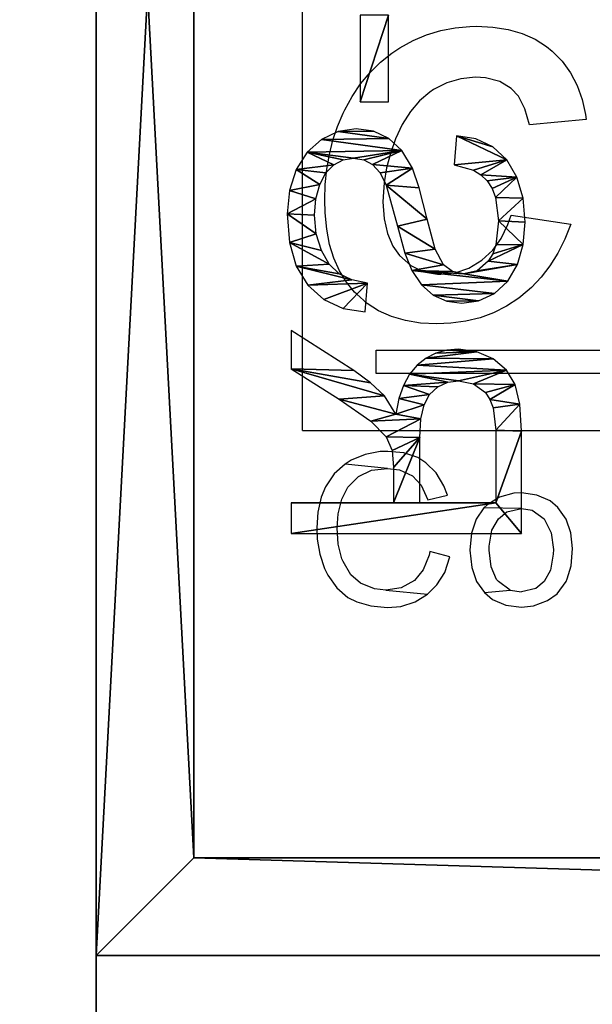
# Model space of a CAD drawing. Header units: millimetres. Extents: x 72 to 150.5, y 81.2 to 131.3.
# Tile 241 of 256: x 99.6 to 105.5, y 104.4 to 114.5. Entities that reach past the tile are written whole.
import ezdxf

# ---------------------------------------------------------------- set-up
doc = ezdxf.new("R2010")
doc.units = ezdxf.units.MM

# ---------------------------------------------------------------- blocks, each defined once
blk = doc.blocks.new('Group#6')
at = {"color": 250}
for p, q in [((9, 33, 16.5), (9, 0, 16.5)), ((9, 33), (9, 0))]:
    blk.add_line(p, q, dxfattribs=at)
mesh = blk.add_polyface(dxfattribs=at)
corners = [(9, 0, 16.5), (0.2, 33, 16.5), (0.2, 0, 16.5), (9, 33, 16.5)]
mesh.append_faces([[corners[k] for k in face] for face in [(0, 1, 2), (1, 0, 3)]], dxfattribs={"vtx0": -1, "color": 250})
mesh = blk.add_polyface(dxfattribs=at)
corners = [(9, 33), (0.2, 0), (0.2, 33), (9, 0)]
mesh.append_faces([[corners[k] for k in face] for face in [(0, 1, 2), (1, 0, 3)]], dxfattribs={"vtx0": -1, "color": 250})
mesh = blk.add_polyface(dxfattribs=at)
corners = [(9, 33), (9, 0, 16.5), (9, 0), (9, 33, 16.5)]
mesh.append_faces([[corners[k] for k in face] for face in [(0, 1, 2), (1, 0, 3)]], dxfattribs={"vtx0": -1, "color": 250})
blk = doc.blocks.new('RS-232')
for p, q in [((3.222, 2.422, 0.012), (3.449, 2.442, 0.012)), ((3.449, 2.442, 0.012), (3.696, 2.421, 0.012)), ((0.259, 0.042, 0.012), (0.259, 2.402, 0.012)), ((0.259, 2.402, 0.012), (1.305, 2.402, 0.012)), ((1.305, 2.402, 0.012), (1.583, 2.386, 0.012)), ((1.583, 2.386, 0.012), (1.785, 2.338, 0.012)), ((1.785, 2.338, 0.012), (1.933, 2.25, 0.012)), ((2.845, 2.262, 0.012), (3.016, 2.361, 0.012)), ((3.016, 2.361, 0.012), (3.222, 2.422, 0.012)), ((3.696, 2.421, 0.012), (3.912, 2.357, 0.012)), ((3.912, 2.357, 0.012), (4.09, 2.253, 0.012)), ((1.933, 2.25, 0.012), (2.047, 2.113, 0.012)), ((2.72, 2.126, 0.012), (2.845, 2.262, 0.012)), ((4.09, 2.253, 0.012), (4.221, 2.109, 0.012)), ((1.318, 2.141, 0.012), (0.571, 2.141, 0.012)), ((0.571, 2.141, 0.012), (0.571, 1.36, 0.012)), ((1.545, 2.114, 0.012), (1.318, 2.141, 0.012)), ((2.644, 1.964, 0.012), (2.72, 2.126, 0.012)), ((3.218, 2.141, 0.012), (3.124, 2.108, 0.012)), ((3.462, 2.167, 0.012), (3.218, 2.141, 0.012)), ((3.701, 2.138, 0.012), (3.462, 2.167, 0.012)), ((3.796, 2.102, 0.012), (3.701, 2.138, 0.012)), ((1.633, 2.08, 0.012), (1.545, 2.114, 0.012)), ((1.702, 2.033, 0.012), (1.633, 2.08, 0.012)), ((1.793, 1.91, 0.012), (1.702, 2.033, 0.012)), ((2.047, 2.113, 0.012), (2.121, 1.944, 0.012)), ((3.049, 2.063, 0.012), (2.952, 1.948, 0.012)), ((3.124, 2.108, 0.012), (3.049, 2.063, 0.012)), ((3.874, 2.052, 0.012), (3.796, 2.102, 0.012)), ((3.936, 1.988, 0.012), (3.874, 2.052, 0.012)), ((4.221, 2.109, 0.012), (4.303, 1.934, 0.012)), ((2.121, 1.944, 0.012), (2.146, 1.758, 0.012)), ((2.619, 1.792, 0.012), (2.644, 1.964, 0.012)), ((2.952, 1.948, 0.012), (2.92, 1.812, 0.012)), ((3.984, 1.911, 0.012), (3.936, 1.988, 0.012)), ((4.303, 1.934, 0.012), (4.336, 1.737, 0.012)), ((1.824, 1.758, 0.012), (1.793, 1.91, 0.012)), ((4.037, 1.714, 0.012), (3.984, 1.911, 0.012)), ((1.808, 1.648, 0.012), (1.824, 1.758, 0.012)), ((2.146, 1.758, 0.012), (2.136, 1.637, 0.012)), ((2.64, 1.637, 0.012), (2.619, 1.792, 0.012)), ((2.92, 1.812, 0.012), (2.943, 1.697, 0.012)), ((4.336, 1.737, 0.012), (4.037, 1.714, 0.012)), ((1.761, 1.546, 0.012), (1.808, 1.648, 0.012)), ((2.136, 1.637, 0.012), (2.105, 1.526, 0.012)), ((2.702, 1.498, 0.012), (2.64, 1.637, 0.012)), ((2.943, 1.697, 0.012), (3.012, 1.603, 0.012)), ((1.684, 1.462, 0.012), (1.761, 1.546, 0.012)), ((2.105, 1.526, 0.012), (2.054, 1.425, 0.012)), ((3.012, 1.603, 0.012), (3.174, 1.52, 0.012)), ((3.174, 1.52, 0.012), (3.482, 1.435, 0.012)), ((1.577, 1.404, 0.012), (1.684, 1.462, 0.012)), ((2.054, 1.425, 0.012), (1.983, 1.334, 0.012)), ((2.806, 1.377, 0.012), (2.702, 1.498, 0.012)), ((3.482, 1.435, 0.012), (3.803, 1.354, 0.012)), ((0.571, 1.36, 0.012), (1.243, 1.36, 0.012)), ((1.243, 1.36, 0.012), (1.433, 1.371, 0.012)), ((1.433, 1.371, 0.012), (1.577, 1.404, 0.012)), ((1.983, 1.334, 0.012), (1.891, 1.256, 0.012)), ((2.954, 1.278, 0.012), (2.806, 1.377, 0.012)), ((3.803, 1.354, 0.012), (4.005, 1.285, 0.012)), ((1.891, 1.256, 0.012), (1.776, 1.194, 0.012)), ((3.133, 1.207, 0.012), (2.954, 1.278, 0.012)), ((4.005, 1.285, 0.012), (4.184, 1.177, 0.012)), ((1.64, 1.147, 0.012), (1.481, 1.115, 0.012)), ((1.481, 1.115, 0.012), (1.669, 0.998, 0.012)), ((1.776, 1.194, 0.012), (1.64, 1.147, 0.012)), ((3.409, 1.131, 0.012), (3.133, 1.207, 0.012)), ((3.829, 1.016, 0.012), (3.409, 1.131, 0.012)), ((4.184, 1.177, 0.012), (4.309, 1.044, 0.012)), ((0.934, 1.09, 0.012), (0.571, 1.09, 0.012)), ((0.571, 1.09, 0.012), (0.571, 0.042, 0.012)), ((1.107, 1.078, 0.012), (0.934, 1.09, 0.012)), ((1.25, 1.016, 0.012), (1.107, 1.078, 0.012)), ((1.408, 0.858, 0.012), (1.25, 1.016, 0.012)), ((3.957, 0.953, 0.012), (3.829, 1.016, 0.012)), ((4.309, 1.044, 0.012), (4.383, 0.887, 0.012)), ((4.684, 0.75, 0.012), (4.684, 1.041, 0.012)), ((4.684, 1.041, 0.012), (5.574, 1.041, 0.012)), ((1.669, 0.998, 0.012), (1.802, 0.857, 0.012)), ((4.042, 0.876, 0.012), (3.957, 0.953, 0.012)), ((1.634, 0.533, 0.012), (1.408, 0.858, 0.012)), ((1.802, 0.857, 0.012), (1.928, 0.684, 0.012)), ((2.529, 0.8, 0.012), (2.823, 0.826, 0.012)), ((2.823, 0.826, 0.012), (2.858, 0.665, 0.012)), ((4.09, 0.787, 0.012), (4.042, 0.876, 0.012)), ((4.383, 0.887, 0.012), (4.407, 0.708, 0.012)), ((2.564, 0.576, 0.012), (2.529, 0.8, 0.012)), ((4.106, 0.682, 0.012), (4.09, 0.787, 0.012)), ((4.407, 0.708, 0.012), (4.38, 0.525, 0.012)), ((5.574, 0.75, 0.012), (4.684, 0.75, 0.012)), ((1.928, 0.684, 0.012), (2.339, 0.042, 0.012)), ((2.858, 0.665, 0.012), (2.921, 0.535, 0.012)), ((4.09, 0.577, 0.012), (4.106, 0.682, 0.012)), ((1.946, 0.042, 0.012), (1.634, 0.533, 0.012)), ((2.658, 0.376, 0.012), (2.564, 0.576, 0.012)), ((2.921, 0.535, 0.012), (3.018, 0.433, 0.012)), ((4.039, 0.48, 0.012), (4.09, 0.577, 0.012)), ((4.38, 0.525, 0.012), (4.299, 0.353, 0.012)), ((3.018, 0.433, 0.012), (3.158, 0.352, 0.012)), ((3.955, 0.398, 0.012), (4.039, 0.48, 0.012)), ((2.805, 0.212, 0.012), (2.658, 0.376, 0.012)), ((3.158, 0.352, 0.012), (3.329, 0.299, 0.012)), ((3.689, 0.295, 0.012), (3.836, 0.335, 0.012)), ((3.836, 0.335, 0.012), (3.955, 0.398, 0.012)), ((4.299, 0.353, 0.012), (4.168, 0.205, 0.012)), ((2.998, 0.095, 0.012), (2.805, 0.212, 0.012)), ((3.329, 0.299, 0.012), (3.52, 0.282, 0.012)), ((3.52, 0.282, 0.012), (3.689, 0.295, 0.012)), ((4.168, 0.205, 0.012), (3.99, 0.094, 0.012)), ((0.571, 0.042, 0.012), (0.259, 0.042, 0.012)), ((2.339, 0.042, 0.012), (1.946, 0.042, 0.012)), ((3.24, 0.025, 0.012), (2.998, 0.095, 0.012)), ((3.535, 0.002, 0.012), (3.24, 0.025, 0.012)), ((3.775, 0.025, 0.012), (3.535, 0.002, 0.012)), ((3.99, 0.094, 0.012), (3.775, 0.025, 0.012))]:
    blk.add_line(p, q)
mesh = blk.add_polyface()
corners = [(3.016, 2.361, 0.012), (2.92, 1.812, 0.012), (2.845, 2.262, 0.012), (2.952, 1.948, 0.012), (3.049, 2.063, 0.012), (3.222, 2.422, 0.012), (3.124, 2.108, 0.012), (3.218, 2.141, 0.012), (3.462, 2.167, 0.012), (3.449, 2.442, 0.012), (3.696, 2.421, 0.012), (3.701, 2.138, 0.012), (3.912, 2.357, 0.012), (3.796, 2.102, 0.012), (3.874, 2.052, 0.012), (3.936, 1.988, 0.012), (4.09, 2.253, 0.012), (3.984, 1.911, 0.012), (4.037, 1.714, 0.012), (4.336, 1.737, 0.012), (4.221, 2.109, 0.012), (4.303, 1.934, 0.012), (2.644, 1.964, 0.012), (2.64, 1.637, 0.012), (2.619, 1.792, 0.012), (2.702, 1.498, 0.012), (2.72, 2.126, 0.012), (2.806, 1.377, 0.012), (2.954, 1.278, 0.012), (2.943, 1.697, 0.012), (3.012, 1.603, 0.012), (3.133, 1.207, 0.012), (3.174, 1.52, 0.012), (3.409, 1.131, 0.012), (3.482, 1.435, 0.012), (3.829, 1.016, 0.012), (3.803, 1.354, 0.012), (4.005, 1.285, 0.012), (3.957, 0.953, 0.012), (4.042, 0.876, 0.012), (4.184, 1.177, 0.012), (4.09, 0.787, 0.012), (4.106, 0.682, 0.012), (4.168, 0.205, 0.012), (4.299, 0.353, 0.012), (4.309, 1.044, 0.012), (4.38, 0.525, 0.012), (4.383, 0.887, 0.012), (4.407, 0.708, 0.012), (2.823, 0.826, 0.012), (2.564, 0.576, 0.012), (2.529, 0.8, 0.012), (2.658, 0.376, 0.012), (2.805, 0.212, 0.012), (2.858, 0.665, 0.012), (2.998, 0.095, 0.012), (2.921, 0.535, 0.012), (3.018, 0.433, 0.012), (3.24, 0.025, 0.012), (3.158, 0.352, 0.012), (3.329, 0.299, 0.012), (3.535, 0.002, 0.012), (3.52, 0.282, 0.012), (3.689, 0.295, 0.012), (3.775, 0.025, 0.012), (3.836, 0.335, 0.012), (3.99, 0.094, 0.012), (3.955, 0.398, 0.012), (4.039, 0.48, 0.012), (4.09, 0.577, 0.012)]
mesh.append_faces([[corners[k] for k in face] for face in [(19, 20, 21), (22, 23, 24), (46, 47, 48), (49, 50, 51)]], dxfattribs={"vtx0": -1})
mesh.append_faces([[corners[k] for k in face] for face in [(0, 1, 2), (1, 0, 3), (3, 0, 4), (4, 5, 6), (6, 5, 7), (7, 5, 8), (8, 10, 11), (11, 12, 13), (13, 12, 14), (14, 12, 15), (15, 16, 17), (17, 16, 18), (18, 16, 19), (23, 22, 25), (25, 26, 27), (27, 2, 28), (28, 30, 31), (31, 32, 33), (33, 34, 35), (35, 37, 38), (38, 37, 39), (39, 40, 41), (41, 40, 42), (43, 40, 44), (44, 45, 46), (50, 49, 52), (52, 49, 53), (53, 54, 55), (55, 57, 58), (58, 60, 61), (61, 63, 64), (64, 65, 66), (66, 68, 43)]], dxfattribs={"vtx0": -1, "vtx1": -1})
mesh.append_faces([[corners[k] for k in face] for face in [(28, 2, 1), (42, 40, 43)]], dxfattribs={"vtx0": -1, "vtx1": -1, "vtx2": -1})
mesh.append_faces([[corners[k] for k in face] for face in [(4, 0, 5), (8, 5, 9), (8, 9, 10), (11, 10, 12), (15, 12, 16), (19, 16, 20), (25, 22, 26), (27, 26, 2), (28, 1, 29), (28, 29, 30), (31, 30, 32), (33, 32, 34), (35, 34, 36), (35, 36, 37), (39, 37, 40), (44, 40, 45), (46, 45, 47), (53, 49, 54), (55, 54, 56), (55, 56, 57), (58, 57, 59), (58, 59, 60), (61, 60, 62), (61, 62, 63), (64, 63, 65), (66, 65, 67), (66, 67, 68), (43, 68, 69), (43, 69, 42)]], dxfattribs={"vtx0": -1, "vtx2": -1})
mesh = blk.add_polyface()
corners = [(0.259, 2.402, 0.012), (0.571, 2.141, 0.012), (0.259, 0.042, 0.012), (1.305, 2.402, 0.012), (1.318, 2.141, 0.012), (1.583, 2.386, 0.012), (1.545, 2.114, 0.012), (1.633, 2.08, 0.012), (1.785, 2.338, 0.012), (1.702, 2.033, 0.012), (1.793, 1.91, 0.012), (1.933, 2.25, 0.012), (1.824, 1.758, 0.012), (1.891, 1.256, 0.012), (1.983, 1.334, 0.012), (2.047, 2.113, 0.012), (2.054, 1.425, 0.012), (2.121, 1.944, 0.012), (2.105, 1.526, 0.012), (2.136, 1.637, 0.012), (2.146, 1.758, 0.012), (1.577, 1.404, 0.012), (1.481, 1.115, 0.012), (1.433, 1.371, 0.012), (1.64, 1.147, 0.012), (1.684, 1.462, 0.012), (1.776, 1.194, 0.012), (1.761, 1.546, 0.012), (1.808, 1.648, 0.012), (1.243, 1.36, 0.012), (0.571, 1.09, 0.012), (0.571, 1.36, 0.012), (0.934, 1.09, 0.012), (1.107, 1.078, 0.012), (1.25, 1.016, 0.012), (1.408, 0.858, 0.012), (1.634, 0.533, 0.012), (1.669, 0.998, 0.012), (1.946, 0.042, 0.012), (1.802, 0.857, 0.012), (1.928, 0.684, 0.012), (2.339, 0.042, 0.012), (0.571, 0.042, 0.012)]
mesh.append_faces([[corners[k] for k in face] for face in [(19, 17, 20), (38, 40, 41)]], dxfattribs={"vtx0": -1})
mesh.append_faces([[corners[k] for k in face] for face in [(0, 1, 2), (1, 3, 4), (4, 5, 6), (6, 5, 7), (7, 8, 9), (9, 8, 10), (10, 11, 12), (13, 11, 14), (14, 15, 16), (16, 17, 18), (18, 17, 19), (21, 22, 23), (22, 21, 24), (24, 25, 26), (26, 28, 13), (29, 30, 31), (30, 29, 32), (32, 29, 33), (33, 29, 34), (34, 23, 35), (35, 22, 36), (36, 37, 38), (42, 31, 30)]], dxfattribs={"vtx0": -1, "vtx1": -1})
mesh.append_faces([[corners[k] for k in face] for face in [(12, 11, 13), (35, 23, 22)]], dxfattribs={"vtx0": -1, "vtx1": -1, "vtx2": -1})
mesh.append_faces([[corners[k] for k in face] for face in [(1, 0, 3), (4, 3, 5), (7, 5, 8), (10, 8, 11), (14, 11, 15), (16, 15, 17), (24, 21, 25), (26, 25, 27), (26, 27, 28), (13, 28, 12), (34, 29, 23), (36, 22, 37), (38, 37, 39), (38, 39, 40), (1, 42, 2), (42, 1, 31)]], dxfattribs={"vtx0": -1, "vtx2": -1})
mesh = blk.add_polyface()
corners = [(5.574, 1.041, 0.012), (4.684, 0.75, 0.012), (4.684, 1.041, 0.012), (5.574, 0.75, 0.012)]
mesh.append_faces([[corners[k] for k in face] for face in [(0, 1, 2), (1, 0, 3)]], dxfattribs={"vtx0": -1})
blk = doc.blocks.new('Group#7')
at = {"color": 250}
for p, q in [((0.8, 19.75, 16.5), (0.8, 0, 16.5)), ((0.8, 19.75), (0.8, 0)), ((1.8, 18.75, 16.5), (1.8, 1, 16.5)), ((1.8, 18.75), (1.8, 1)), ((1.8, 1, 16.5), (34, 1, 16.5)), ((1.8, 1), (34, 1)), ((0.8, 0, 16.5), (35, 0, 16.5)), ((0.8, 0), (0.8, 0, 16.5)), ((0.8, 0), (35, 0))]:
    blk.add_line(p, q, dxfattribs=at)
at = {"color": 250, "extrusion": (0, 0, -1), "rotation": 90.00000000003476}
blk.add_blockref('RS-232', (-2.755, 4.069), dxfattribs=at)
at = {"color": 250}
mesh = blk.add_polyface(dxfattribs=at)
corners = [(0.8, 0, 16.5), (1.8, 1, 16.5), (0.8, 19.75, 16.5), (35, 0, 16.5), (34, 1, 16.5), (34, 18.75, 16.5), (1.8, 18.75, 16.5), (35, 19.75, 16.5)]
mesh.append_faces([[corners[k] for k in face] for face in [(0, 1, 2), (1, 3, 4), (4, 3, 5), (2, 6, 7), (6, 2, 1), (7, 5, 3)]], dxfattribs={"vtx0": -1, "vtx1": -1, "color": 250})
mesh.append_faces([[corners[k] for k in face] for face in [(1, 0, 3), (7, 6, 5)]], dxfattribs={"vtx0": -1, "vtx2": -1, "color": 250})
mesh = blk.add_polyface(dxfattribs=at)
corners = [(0.8, 19.75, 16.5), (0.8, 0), (0.8, 0, 16.5), (0.8, 19.75)]
mesh.append_faces([[corners[k] for k in face] for face in [(0, 1, 2), (1, 0, 3)]], dxfattribs={"vtx0": -1, "color": 250})
mesh = blk.add_polyface(dxfattribs=at)
corners = [(0.8, 19.75), (1.8, 18.75), (0.8, 0), (35, 19.75), (34, 18.75), (34, 1), (1.8, 1), (35, 0)]
mesh.append_faces([[corners[k] for k in face] for face in [(0, 1, 2), (1, 3, 4), (4, 3, 5), (2, 6, 7), (6, 2, 1), (7, 5, 3)]], dxfattribs={"vtx0": -1, "vtx1": -1, "color": 250})
mesh.append_faces([[corners[k] for k in face] for face in [(1, 0, 3), (7, 6, 5)]], dxfattribs={"vtx0": -1, "vtx2": -1, "color": 250})
at = {"color": 7}
mesh = blk.add_polyface(dxfattribs=at)
corners = [(34, 1, 16.5), (1.8, 18.75, 16.5), (1.8, 1, 16.5), (34, 18.75, 16.5)]
mesh.append_faces([[corners[k] for k in face] for face in [(0, 1, 2), (1, 0, 3)]], dxfattribs={"vtx0": -1, "color": 7})
mesh = blk.add_polyface(dxfattribs=at)
corners = [(34, 1), (1.8, 18.75), (1.8, 1), (34, 18.75)]
mesh.append_faces([[corners[k] for k in face] for face in [(0, 1, 2), (1, 0, 3)]], dxfattribs={"vtx0": -1, "color": 7})
at = {"color": 250}
mesh = blk.add_polyface(dxfattribs=at)
corners = [(35, 0, 16.5), (0.8, 0), (35, 0), (0.8, 0, 16.5)]
mesh.append_faces([[corners[k] for k in face] for face in [(0, 1, 2), (1, 0, 3)]], dxfattribs={"vtx0": -1, "color": 250})
blk = doc.blocks.new('Group#17')
at = {"color": 104}
for q in [(34.41, 16.2), (39.893, 28.427)]:
    blk.add_line((34.41, 28.427), q, dxfattribs=at)
at = {"color": 164}
for p, q in [((33.295, 28.275), (33.14, 28.248)), ((33.409, 28.279), (33.295, 28.275)), ((33.572, 28.267), (33.409, 28.279)), ((32.992, 28.199), (32.924, 28.165)), ((33.14, 28.248), (32.992, 28.199)), ((33.724, 28.233), (33.572, 28.267)), ((33.83, 28.188), (33.724, 28.233)), ((33.963, 28.101), (33.83, 28.188)), ((32.795, 28.074), (32.696, 27.96)), ((32.924, 28.165), (32.795, 28.074)), ((33.242, 28.059), (33.409, 28.07)), ((33.409, 28.07), (33.553, 28.059)), ((34.065, 27.987), (33.963, 28.101)), ((32.928, 27.93), (33.064, 28.01)), ((33.064, 28.01), (33.094, 28.021)), ((33.094, 28.021), (33.242, 28.059)), ((33.553, 28.059), (33.705, 28.021)), ((33.705, 28.021), (33.826, 27.96)), ((34.02, 27.555), (34.065, 27.987)), ((34.103, 27.926), (34.065, 27.987)), ((32.651, 27.869), (32.609, 27.725)), ((32.696, 27.96), (32.651, 27.869)), ((32.844, 27.831), (32.928, 27.93)), ((33.826, 27.96), (33.936, 27.85)), ((34.164, 27.782), (34.103, 27.926)), ((32.784, 27.687), (32.844, 27.831)), ((33.936, 27.85), (34.001, 27.718)), ((34.194, 27.63), (34.164, 27.782)), ((32.609, 27.725), (32.594, 27.555)), ((32.772, 27.57), (32.784, 27.687)), ((34.001, 27.718), (34.02, 27.555)), ((32.772, 27.57), (32.731, 27.145)), ((32.795, 27.414), (32.772, 27.57)), ((34.194, 27.551), (34.194, 27.63)), ((32.594, 27.555), (32.605, 27.418)), ((34.02, 27.555), (34.004, 27.43)), ((34.179, 27.388), (34.194, 27.551)), ((32.605, 27.418), (32.651, 27.27)), ((32.871, 27.278), (32.795, 27.414)), ((34.004, 27.43), (33.944, 27.297)), ((34.13, 27.244), (34.179, 27.388)), ((32.651, 27.27), (32.731, 27.145)), ((32.981, 27.187), (32.871, 27.278)), ((33.944, 27.297), (33.849, 27.21)), ((33.129, 27.126), (32.981, 27.187)), ((33.849, 27.21), (33.697, 27.141)), ((33.974, 27.054), (34.076, 27.16)), ((34.076, 27.16), (34.13, 27.244)), ((32.731, 27.145), (32.825, 27.047)), ((33.113, 26.914), (33.167, 27.119)), ((33.167, 27.119), (33.129, 27.126)), ((33.697, 27.141), (33.747, 26.94)), ((32.825, 27.047), (32.954, 26.967)), ((32.954, 26.967), (33.113, 26.914)), ((33.747, 26.94), (33.841, 26.975)), ((33.841, 26.975), (33.974, 27.054)), ((33.003, 26.69), (32.859, 26.641)), ((33.182, 26.709), (33.003, 26.69)), ((33.356, 26.694), (33.182, 26.709)), ((33.5, 26.645), (33.356, 26.694)), ((32.749, 26.561), (32.677, 26.478)), ((32.859, 26.641), (32.749, 26.561)), ((32.749, 26.561), (32.772, 26.296)), ((33.614, 26.565), (33.5, 26.645)), ((33.61, 26.182), (33.614, 26.565)), ((33.644, 26.535), (33.614, 26.565)), ((32.677, 26.478), (32.617, 26.341)), ((32.882, 26.436), (33.011, 26.493)), ((33.011, 26.493), (33.182, 26.512)), ((33.182, 26.512), (33.223, 26.512)), ((33.223, 26.512), (33.386, 26.485)), ((33.386, 26.485), (33.504, 26.417)), ((33.724, 26.406), (33.644, 26.535)), ((32.772, 26.296), (32.859, 26.417)), ((32.859, 26.417), (32.882, 26.436)), ((33.504, 26.417), (33.576, 26.33)), ((33.766, 26.258), (33.724, 26.406)), ((32.617, 26.341), (32.598, 26.182)), ((32.772, 26.296), (32.753, 26.182)), ((33.576, 26.33), (33.61, 26.182)), ((33.769, 26.182), (33.766, 26.258)), ((32.598, 26.182), (32.609, 26.057)), ((32.787, 26.034), (32.753, 26.182)), ((33.61, 26.182), (33.591, 26.072)), ((33.747, 26.023), (33.769, 26.182)), ((32.609, 26.057), (32.666, 25.913)), ((33.591, 26.072), (33.504, 25.947)), ((32.859, 25.947), (32.787, 26.034)), ((33.686, 25.886), (33.747, 26.023)), ((32.666, 25.913), (32.734, 25.814)), ((32.977, 25.883), (32.859, 25.947)), ((33.14, 25.856), (32.977, 25.883)), ((33.189, 25.852), (33.14, 25.856)), ((33.36, 25.875), (33.189, 25.852)), ((33.504, 25.947), (33.36, 25.875)), ((33.618, 25.807), (33.686, 25.886)), ((32.734, 25.814), (32.859, 25.723)), ((33.5, 25.723), (33.618, 25.807)), ((32.859, 25.723), (32.886, 25.712)), ((32.886, 25.712), (33.022, 25.67)), ((33.022, 25.67), (33.197, 25.659)), ((33.197, 25.659), (33.36, 25.674)), ((33.36, 25.674), (33.5, 25.723))]:
    blk.add_line(p, q, dxfattribs=at)
for p, q in [((36.317, 28.147), (36.472, 28.177)), ((36.472, 28.177), (36.639, 28.193)), ((36.639, 28.193), (36.773, 28.198)), ((36.773, 28.198), (36.932, 28.192)), ((36.932, 28.192), (37.088, 28.176)), ((37.088, 28.176), (37.238, 28.15)), ((36.047, 28.047), (36.176, 28.103)), ((36.176, 28.103), (36.317, 28.147)), ((37.238, 28.15), (37.384, 28.113)), ((37.384, 28.113), (37.527, 28.065)), ((35.828, 27.892), (35.931, 27.976)), ((35.931, 27.976), (36.047, 28.047)), ((37.527, 28.065), (37.664, 28.007)), ((37.664, 28.007), (37.695, 27.992)), ((37.695, 27.992), (37.834, 27.917)), ((35.712, 27.764), (35.806, 27.87)), ((35.806, 27.87), (35.828, 27.892)), ((37.834, 27.917), (37.963, 27.83)), ((37.963, 27.83), (38.081, 27.733)), ((34.992, 16.675), (34.992, 27.67)), ((34.992, 27.67), (35.231, 27.67)), ((35.231, 27.67), (35.231, 16.675)), ((35.637, 27.646), (35.712, 27.764)), ((38.081, 27.733), (38.185, 27.627)), ((35.577, 27.514), (35.637, 27.646)), ((36.579, 27.59), (36.428, 27.555)), ((36.752, 27.601), (36.579, 27.59)), ((36.803, 27.6), (36.752, 27.601)), ((36.951, 27.588), (36.803, 27.6)), ((37.101, 27.563), (36.951, 27.588)), ((38.185, 27.627), (38.277, 27.511)), ((35.535, 27.371), (35.577, 27.514)), ((36.3, 27.498), (36.203, 27.431)), ((36.428, 27.555), (36.3, 27.498)), ((37.25, 27.524), (37.101, 27.563)), ((37.4, 27.471), (37.25, 27.524)), ((37.545, 27.403), (37.4, 27.471)), ((38.277, 27.511), (38.332, 27.427)), ((35.51, 27.215), (35.535, 27.371)), ((36.203, 27.431), (36.102, 27.316)), ((37.678, 27.32), (37.545, 27.403)), ((38.332, 27.427), (38.406, 27.292)), ((36.102, 27.316), (36.037, 27.186)), ((37.789, 27.226), (37.678, 27.32)), ((38.406, 27.292), (38.465, 27.154)), ((35.501, 27.048), (35.51, 27.215)), ((36.037, 27.186), (36.012, 27.04)), ((37.878, 27.12), (37.789, 27.226)), ((37.904, 27.082), (37.878, 27.12)), ((37.974, 26.945), (37.904, 27.082)), ((38.465, 27.154), (38.509, 27.009)), ((35.508, 26.905), (35.501, 27.048)), ((36.012, 27.04), (36.01, 27.008)), ((36.01, 27.008), (36.026, 26.86)), ((38.509, 27.009), (38.538, 26.861)), ((35.529, 26.752), (35.508, 26.905)), ((36.026, 26.86), (36.074, 26.72)), ((38.016, 26.802), (37.974, 26.945)), ((38.538, 26.861), (38.552, 26.71)), ((38.031, 26.652), (38.016, 26.802)), ((35.564, 26.605), (35.529, 26.752)), ((36.074, 26.72), (36.155, 26.586)), ((38.552, 26.71), (38.554, 26.641)), ((35.616, 26.467), (35.564, 26.605)), ((36.155, 26.586), (36.259, 26.475)), ((38.024, 26.551), (38.031, 26.652)), ((38.554, 26.641), (38.546, 26.473)), ((35.683, 26.335), (35.616, 26.467)), ((36.259, 26.475), (36.378, 26.39)), ((37.987, 26.404), (38.024, 26.551)), ((38.546, 26.473), (38.52, 26.317)), ((36.378, 26.39), (36.522, 26.319)), ((37.917, 26.285), (37.987, 26.404)), ((35.765, 26.209), (35.683, 26.335)), ((36.522, 26.319), (36.616, 26.285)), ((36.616, 26.285), (36.523, 25.674)), ((37.838, 26.213), (37.917, 26.285)), ((38.52, 26.317), (38.478, 26.174)), ((35.783, 26.187), (35.765, 26.209)), ((35.875, 26.078), (35.783, 26.187)), ((37.707, 26.145), (37.838, 26.213)), ((38.478, 26.174), (38.42, 26.042)), ((35.981, 25.979), (35.875, 26.078)), ((37.542, 26.1), (37.707, 26.145)), ((37.598, 25.519), (37.542, 26.1)), ((36.098, 25.889), (35.981, 25.979)), ((38.42, 26.042), (38.345, 25.923)), ((36.227, 25.807), (36.098, 25.889)), ((38.298, 25.867), (38.195, 25.764)), ((38.345, 25.923), (38.298, 25.867)), ((36.369, 25.736), (36.227, 25.807)), ((38.195, 25.764), (38.077, 25.679)), ((36.523, 25.674), (36.369, 25.736)), ((38.077, 25.679), (37.947, 25.611)), ((37.804, 25.559), (37.648, 25.526)), ((37.947, 25.611), (37.804, 25.559)), ((37.648, 25.526), (37.598, 25.519))]:
    blk.add_line(p, q)

msp = doc.modelspace()

# ---------------------------------------------------------------- block references
for name, p in [('Group#6', (91.377, 98.326)), ('Group#7', (99.577, 104.951))]:
    msp.add_blockref(name, p)
at = {"rotation": 89.99999999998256}
msp.add_blockref('Group#17', (130.916, 75.925, 16.5), dxfattribs=at)

doc.saveas('drawing.dxf')
